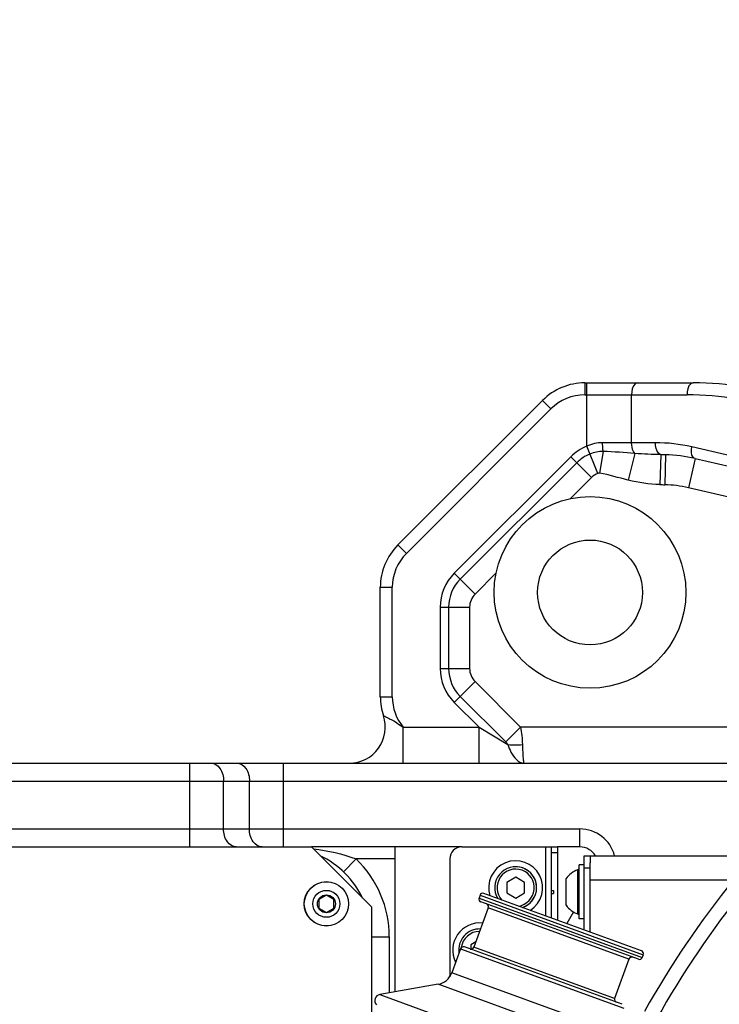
# Model space of a CAD drawing. Header units: millimetres. Extents: x 0 to 8410, y 0 to 5940.
# Tile 46 of 122: x 4469 to 4585, y 1911 to 2075. Entities that reach past the tile are written whole.
import ezdxf

# ---------------------------------------------------------------- set-up
doc = ezdxf.new("R2010")
doc.units = ezdxf.units.MM
doc.header["$LTSCALE"] = 462.55
doc.layers.get('0').update_dxf_attribs({"linetype": 'CONTINUOUS'})
for name, color, linetype in [('204102000021_DXF_DIMENSION', 7, 'CONTINUOUS'), ('304103000015DXF_CONTINUOUS_LINE', 7, 'CONTINUOUS'), ('304103000186DXF_CONTINUOUS_LINE', 7, 'CONTINUOUS'), ('304105000112DXF_CONTINUOUS_LINE', 7, 'CONTINUOUS'), ('304105000434DXF_CONTINUOUS_LINE', 7, 'CONTINUOUS'), ('304105000441DXF_CONTINUOUS_LINE', 7, 'CONTINUOUS'), ('304106000011DXF_CONTINUOUS_LINE', 7, 'CONTINUOUS'), ('501023000020DXF_CONTINUOUS_LINE', 7, 'CONTINUOUS'), ('501024000002DXF_CONTINUOUS_LINE', 7, 'CONTINUOUS'), ('504001000007DXF_CONTINUOUS_LINE', 7, 'CONTINUOUS'), ('604006000001DXF_CONTINUOUS_LINE', 7, 'CONTINUOUS')]:
    doc.layers.add(name, color=color, linetype=linetype)
doc.styles.get("Standard").update_dxf_attribs({"font": 'txt', "width": 0.7})
doc.dimstyles.new('DIMSTYLE_14', dxfattribs={"dimtxt": 65, "dimasz": 50, "dimexe": 1, "dimexo": 0, "dimgap": 3.25, "dimtad": 0, "dimtih": 1, "dimtoh": 1, "dimdec": 1, "dimdsep": 46, "dimtxsty": 'Standard', "dimblk": '_FILLED', "dimblk1": '_FILLED', "dimblk2": '_FILLED', "dimcen": 0.09, "dimclrt": 5, "dimazin": 2, "dimtp": 0.5, "dimtm": 0.5, "dimtfac": 1, "dimtdec": 65535, "dimtofl": 0, "dimtmove": 0, "dimatfit": 3, "dimldrblk": '_FILLED', "dimfxl": 0, "dimtolj": 1, "dimarcsym": 0})

# ---------------------------------------------------------------- blocks, each defined once
blk = doc.blocks.new('*D26')
at = {"layer": '204102000021_DXF_DIMENSION', "color": 2, "linetype": 'Continuous'}
for start, end in [(94.7914, 165), (0, 69.8438)]:
    blk.add_arc((4713.77, 1829.56), 554.1, start, end, dxfattribs=at)
for points in [[(4185.56, 2023.2), (4178.56, 1972.97), (4201.77, 2018.07)], [(5257.12, 1879.13), (5267.87, 1829.56), (5274.11, 1879.89)]]:
    blk.add_solid(points, dxfattribs=at)
blk = doc.blocks.new('_FILLED')
at = {"color": 0, "linetype": 'ByBlock'}
blk.add_solid([(0, 0), (-1, 0.17), (-1, -0.17)], dxfattribs=at)

msp = doc.modelspace()

# ---------------------------------------------------------------- linework, layer by layer
at = {"color": 2, "linetype": 'Continuous'}
msp.add_circle((4716.272, 1829.561), 351, dxfattribs=at)
at = {"layer": '304103000015DXF_CONTINUOUS_LINE', "color": 9, "linetype": 'Continuous'}
for p, q in [((4562.916, 2014.561), (4562.916, 2012.561)), ((4563.218, 2003.973), (4563.218, 2014.561)), ((4562.916, 2012.561), (4579.968, 2012.561)), ((4570.718, 2004.561), (4570.718, 2012.561)), ((4555.845, 2011.633), (4557.259, 2010.218)), ((4533.117, 1986.076), (4557.259, 2010.218)), ((4574.685, 2004.561), (4565.875, 2004.561)), ((4565.063, 1999.435), (4563.218, 2003.973)), ((4565.986, 2003.107), (4565.377, 1999.473)), ((4571.269, 2002.774), (4570.147, 1998.307)), ((4606.027, 1998.036), (4580.759, 2003.869)), ((4560.573, 2002.218), (4541.117, 1982.762)), ((4561.562, 2001.229), (4542.106, 1981.773)), ((4560.573, 2002.218), (4564.037, 1998.754)), ((4575.614, 2002.567), (4575.435, 1997.579)), ((4576.378, 2002.552), (4576.24, 1997.554)), ((4581.309, 2001.921), (4580.184, 1997.049)), ((4564.037, 1998.754), (4560.507, 1995.224)), ((4647.998, 1981.393), (4580.184, 1997.049)), ((4531.702, 1987.49), (4533.117, 1986.076)), ((4544.581, 1979.298), (4541.117, 1982.762)), ((4548.111, 1982.828), (4544.581, 1979.298)), ((4528.774, 1980.419), (4530.774, 1980.419)), ((4530.774, 1962.135), (4530.774, 1980.419)), ((4538.774, 1977.106), (4538.774, 1966.863)), ((4538.774, 1977.106), (4543.672, 1977.106)), ((4540.173, 1977.106), (4540.173, 1966.863)), ((4543.672, 1977.106), (4543.672, 1966.863)), ((4538.774, 1966.863), (4543.672, 1966.863)), ((4541.117, 1961.206), (4544.581, 1964.67)), ((4544.581, 1964.67), (4552.19, 1957.061)), ((4528.774, 1962.135), (4530.774, 1962.135)), ((4542.106, 1962.196), (4549.715, 1954.587)), ((4541.117, 1961.206), (4545.261, 1957.061)), ((4532.588, 1951.061), (4532.588, 1957.061)), ((4532.588, 1957.061), (4545.261, 1957.061)), ((4545.261, 1951.061), (4545.261, 1957.061)), ((4545.261, 1957.061), (4550.079, 1954.171)), ((4549.715, 1954.587), (4552.19, 1957.061)), ((4600.283, 1957.061), (4552.19, 1957.061)), ((4496.96, 1937.061), (4496.96, 1951.061)), ((4512.587, 1937.061), (4512.587, 1951.061)), ((4446.274, 1948.061), (4600.018, 1948.061)), ((4502.617, 1940.061), (4502.617, 1948.061)), ((4506.93, 1940.061), (4506.93, 1948.061)), ((4462.274, 1940.061), (4562.077, 1940.061)), ((4562.077, 1937.061), (4562.077, 1940.061)), ((4522.648, 1932.895), (4524.723, 1935.061)), ((4531.274, 1935.061), (4524.723, 1935.061)), ((4527.274, 1922.061), (4530.274, 1922.061)), ((4530.274, 1922.061), (4530.274, 1912.693))]:
    msp.add_line(p, q, dxfattribs=at)
at = {"layer": '304103000015DXF_CONTINUOUS_LINE', "color": 7, "linetype": 'Continuous'}
for p, q in [((4562.916, 2014.561), (4580.968, 2014.561)), ((4531.702, 1987.49), (4555.845, 2011.633)), ((4581.309, 2001.921), (4649.123, 1986.265)), ((4528.774, 1962.135), (4528.774, 1980.419)), ((4446.274, 1951.061), (4600.283, 1951.061)), ((4542.363, 1937.061), (4517.274, 1937.061)), ((4531.274, 1912.869), (4531.274, 1937.061)), ((4562.077, 1937.061), (4558.363, 1937.061)), ((4561.033, 1926.252), (4559.88, 1924.255))]:
    msp.add_line(p, q, dxfattribs=at)
at = {"layer": '304103000015DXF_CONTINUOUS_LINE', "color": 9, "linetype": 'Continuous'}
msp.add_lwpolyline([(4565.377, 1999.473), (4565.262, 1999.481), (4565.163, 1999.467), (4565.063, 1999.435)], dxfattribs=at)
at = {"layer": '304103000015DXF_CONTINUOUS_LINE', "color": 7, "linetype": 'Continuous'}
for radius in [16, 8.75]:
    msp.add_circle((4563.774, 1979.561), radius, dxfattribs=at)
for centre, radius, start, end in [((4562.916, 2004.561), 10, 90, 135), ((4580.968, 1964.561), 50, 80, 90), ((4575.685, 1977.561), 25, 77.00001, 88.41093), ((4538.774, 1980.419), 10, 135, 180), ((4538.774, 1962.135), 10, 180, 198.48761), ((4523.599, 1957.061), 6, 269.99773, 18.48833), ((4562.077, 1934.061), 3, 30, 90), ((4512.274, 1922.061), 15, 25.57201, 64.54011)]:
    msp.add_arc(centre, radius, start, end, dxfattribs=at)
at = {"layer": '304103000015DXF_CONTINUOUS_LINE', "color": 9, "linetype": 'Continuous'}
for centre, radius, start, end in [((4562.916, 2004.561), 8, 90, 135), ((4579.96, 1964.469), 48.093, 80.00965, 89.99035), ((4574.675, 1977.475), 27.086, 77.02083, 89.97917), ((4566.229, 1996.561), 8, 112.10853, 135), ((4566.229, 1996.561), 6.6, 112.10917, 135), ((4575.129, 1957.463), 45.106, 88.41242, 89.38383), ((4566.229, 1996.561), 3.101, 112.09113, 135), ((4578.998, 2097.179), 99.664, 267.95176, 268.41432), ((4575.685, 1977.561), 20, 77, 88.41093), ((4538.774, 1980.419), 8, 135, 180), ((4546.774, 1977.106), 8, 135, 180), ((4546.774, 1977.106), 6.6, 135, 180), ((4546.774, 1977.106), 3.101, 135, 180), ((4546.774, 1966.863), 8, 180, 225), ((4546.774, 1966.863), 6.6, 180, 225), ((4546.774, 1966.863), 3.101, 180, 225), ((4538.774, 1962.135), 8, 180, 219.36061), ((4562.077, 1934.061), 6, 14.63707, 90), ((4512.274, 1922.061), 18, 0, 46.23826)]:
    msp.add_arc(centre, radius, start, end, dxfattribs=at)
for points, knots in [([(4571.718, 2014.561), (4571.581, 2014.561), (4570.821, 2014.176), (4570.718, 2013.211), (4570.718, 2012.561)], [0, 0, 0, 0, 0.1745141, 1, 1, 1, 1]), ([(4580.968, 2014.561), (4580.83, 2014.561), (4580.07, 2014.176), (4579.968, 2013.211), (4579.968, 2012.561)], [0, 0, 0, 0, 0.1745141, 1, 1, 1, 1]), ([(4565.986, 2003.108), (4565.967, 2003.21), (4565.896, 2003.691), (4565.875, 2004.179), (4565.875, 2004.561)], [0, 0, 0, 0, 0.2131354, 1, 1, 1, 1]), ([(4571.269, 2002.774), (4571.179, 2002.866), (4570.819, 2003.396), (4570.718, 2004.058), (4570.718, 2004.561)], [0, 0, 0, 0, 0.2036894, 1, 1, 1, 1]), ([(4575.614, 2002.567), (4575.479, 2002.586), (4574.791, 2003.029), (4574.685, 2003.931), (4574.685, 2004.561)], [0, 0, 0, 0, 0.1772925, 1, 1, 1, 1]), ([(4581.309, 2001.921), (4581.188, 2001.949), (4580.588, 2002.425), (4580.659, 2003.292), (4580.759, 2003.869)], [0, 0, 0, 0, 0.175089, 1, 1, 1, 1]), ([(4529.29, 1958.964), (4529.213, 1959.088), (4530.101, 1958.533), (4530.796, 1958.327), (4531.931, 1957.5), (4532.588, 1957.061)], [0, 0, 0, 0, 0.1146152, 0.3788174, 1, 1, 1, 1]), ([(4550.079, 1954.171), (4550.207, 1953.729), (4550.657, 1952.46), (4551.8, 1951.064), (4552.745, 1951.061)], [0, 0, 0, 0, 0.3271246, 1, 1, 1, 1]), ([(4552.488, 1954.17), (4552.5, 1953.742), (4552.535, 1953.005), (4552.562, 1951.968), (4552.674, 1951.487), (4552.669, 1951.063), (4552.745, 1951.061)], [0, 0, 0, 0, 0.4109879, 0.7275672, 0.9278056, 1, 1, 1, 1]), ([(4500.495, 1951.061), (4501.075, 1951.061), (4502.336, 1950.169), (4502.617, 1948.798), (4502.617, 1948.061)], [0, 0, 0, 0, 0.4402325, 1, 1, 1, 1]), ([(4504.809, 1951.061), (4505.389, 1951.061), (4506.65, 1950.169), (4506.93, 1948.798), (4506.93, 1948.061)], [0, 0, 0, 0, 0.4402325, 1, 1, 1, 1]), ([(4504.738, 1937.061), (4504.159, 1937.061), (4502.897, 1937.954), (4502.617, 1939.325), (4502.617, 1940.061)], [0, 0, 0, 0, 0.4402325, 1, 1, 1, 1]), ([(4509.052, 1937.061), (4508.472, 1937.061), (4507.211, 1937.954), (4506.93, 1939.325), (4506.93, 1940.061)], [0, 0, 0, 0, 0.4402325, 1, 1, 1, 1])]:
    msp.add_open_spline(points, degree=3, knots=knots, dxfattribs=at)
for points in [[(4565.875, 2004.561), (4564.968, 2004.562), (4564.042, 2004.353), (4563.218, 2003.973)], [(4565.986, 2003.107), (4565.225, 2003.113), (4564.45, 2002.963), (4563.745, 2002.676)], [(4571.269, 2002.774), (4569.51, 2002.908), (4567.749, 2003.04), (4565.986, 2003.108)], [(4575.614, 2002.567), (4574.164, 2002.585), (4572.714, 2002.648), (4571.269, 2002.774)], [(4570.147, 1998.307), (4568.559, 1998.706), (4566.991, 1999.203), (4565.377, 1999.473)], [(4575.435, 1997.579), (4573.657, 1997.643), (4571.872, 1997.873), (4570.147, 1998.307)], [(4552.19, 1957.061), (4552.346, 1956.105), (4552.461, 1955.139), (4552.488, 1954.17)], [(4549.715, 1954.587), (4549.846, 1954.457), (4549.978, 1954.325), (4550.079, 1954.171)], [(4550.079, 1954.171), (4550.874, 1954.056), (4551.692, 1954.07), (4552.488, 1954.171)], [(4517.602, 1936.739), (4520.022, 1936.439), (4522.446, 1935.934), (4524.723, 1935.061)]]:
    msp.add_open_spline(points, degree=3, dxfattribs=at)
at = {"layer": '304103000186DXF_CONTINUOUS_LINE', "color": 7, "linetype": 'Continuous'}
for p, q in [((4563.774, 1935.561), (4590.613, 1935.561)), ((4563.774, 1922.837), (4563.774, 1934.39))]:
    msp.add_line(p, q, dxfattribs=at)
at = {"layer": '304103000186DXF_CONTINUOUS_LINE', "color": 9, "linetype": 'Continuous'}
msp.add_line((4563.774, 1931.561), (4587.696, 1931.561), dxfattribs=at)
for centre, radius, start, end in [((4715.163, 1829.496), 163.295, 141.31496, 150.63884), ((4715.118, 1829.493), 160.868, 141.30428, 150.63)]:
    msp.add_arc(centre, radius, start, end, dxfattribs=at)
at = {"layer": '304105000112DXF_CONTINUOUS_LINE', "color": 7, "linetype": 'Continuous'}
for p, q in [((4457.274, 1937.061), (4517.274, 1937.061)), ((4517.274, 1937.061), (4527.274, 1927.061)), ((4527.274, 1927.061), (4527.274, 1908.96))]:
    msp.add_line(p, q, dxfattribs=at)
at = {"layer": '304105000434DXF_CONTINUOUS_LINE', "color": 7, "linetype": 'Continuous'}
for p, q in [((4542.363, 1937.061), (4558.363, 1937.061)), ((4557.363, 1925.171), (4557.363, 1937.061)), ((4558.363, 1937.061), (4558.363, 1924.807)), ((4540.363, 1935.061), (4540.363, 1915.395)), ((4557.363, 1929.811), (4557.663, 1929.811)), ((4557.363, 1929.311), (4557.663, 1929.311)), ((4557.663, 1929.811), (4557.663, 1929.311))]:
    msp.add_line(p, q, dxfattribs=at)
at = {"layer": '304105000434DXF_CONTINUOUS_LINE', "color": 9, "linetype": 'Continuous'}
for p, q in [((4556.363, 1937.061), (4556.363, 1925.535)), ((4558.363, 1936.061), (4557.363, 1936.061))]:
    msp.add_line(p, q, dxfattribs=at)
at = {"layer": '304105000434DXF_CONTINUOUS_LINE', "color": 7, "linetype": 'Continuous'}
msp.add_arc((4542.363, 1935.061), 2, 90, 180, dxfattribs=at)
at = {"layer": '304105000441DXF_CONTINUOUS_LINE', "color": 7, "linetype": 'Continuous'}
for p, q in [((4562.774, 1923.201), (4562.774, 1935.561)), ((4562.774, 1935.561), (4563.774, 1935.561)), ((4563.774, 1935.561), (4563.774, 1934.405))]:
    msp.add_line(p, q, dxfattribs=at)
at = {"layer": '304105000441DXF_CONTINUOUS_LINE', "color": 9, "linetype": 'Continuous'}
msp.add_line((4562.774, 1933.561), (4563.774, 1933.561), dxfattribs=at)
at = {"layer": '304106000011DXF_CONTINUOUS_LINE', "color": 7, "linetype": 'Continuous'}
for p, q in [((4545.414, 1928.988), (4545.243, 1928.518)), ((4572.366, 1919.71), (4546.054, 1929.287)), ((4571.853, 1918.301), (4545.541, 1927.877)), ((4546.78, 1926.894), (4544.386, 1920.316)), ((4542.164, 1920.061), (4540.707, 1916.055)), ((4569.117, 1910.783), (4542.805, 1920.36)), ((4572.665, 1919.069), (4572.494, 1918.599)), ((4570.272, 1918.344), (4567.878, 1911.766)), ((4538.408, 1914.127), (4528.674, 1912.411))]:
    msp.add_line(p, q, dxfattribs=at)
at = {"layer": '304106000011DXF_CONTINUOUS_LINE', "color": 9, "linetype": 'Continuous'}
for p, q in [((4545.414, 1928.988), (4572.665, 1919.069)), ((4545.243, 1928.518), (4572.494, 1918.599)), ((4570.272, 1918.344), (4546.78, 1926.894)), ((4542.164, 1920.061), (4569.415, 1910.142)), ((4567.878, 1911.766), (4544.386, 1920.316)), ((4567.958, 1906.137), (4540.707, 1916.055)), ((4568.479, 1903.182), (4538.408, 1914.127)), ((4528.674, 1912.411), (4574.832, 1895.61))]:
    msp.add_line(p, q, dxfattribs=at)
at = {"layer": '304106000011DXF_CONTINUOUS_LINE', "color": 7, "linetype": 'Continuous'}
for centre, radius, start, end in [((4545.883, 1928.817), 0.5, 70, 160), ((4545.712, 1928.347), 0.5, 160, 250), ((4546.31, 1927.065), 0.5, 340, 70), ((4542.634, 1919.89), 0.5, 70, 160), ((4543.916, 1920.487), 0.5, 250, 340), ((4572.195, 1919.24), 0.5, 340, 70), ((4570.742, 1918.173), 0.5, 70, 160), ((4572.024, 1918.77), 0.5, 250, 340), ((4537.887, 1917.081), 3, 280, 340), ((4528.847, 1911.426), 1, 100, 225), ((4568.348, 1911.595), 0.5, 160, 250)]:
    msp.add_arc(centre, radius, start, end, dxfattribs=at)
at = {"layer": '501023000020DXF_CONTINUOUS_LINE', "color": 7, "linetype": 'Continuous'}
for p, q in [((4551.363, 1931.99), (4549.863, 1931.124)), ((4552.863, 1931.124), (4551.363, 1931.99)), ((4549.863, 1931.124), (4549.863, 1929.392)), ((4552.863, 1929.392), (4552.863, 1931.124)), ((4549.863, 1929.392), (4551.363, 1928.526)), ((4551.363, 1928.526), (4552.863, 1929.392)), ((4544.716, 1921.224), (4543.863, 1920.731)), ((4543.863, 1920.731), (4543.863, 1919.999))]:
    msp.add_line(p, q, dxfattribs=at)
for centre, start, end in [((4551.363, 1930.258), 288.74164, 211.23949), ((4545.363, 1919.865), 87.82636, 188.52717)]:
    msp.add_arc(centre, 3.5, start, end, dxfattribs=at)
at = {"layer": '501023000020DXF_CONTINUOUS_LINE', "color": 9, "linetype": 'Continuous'}
for centre, start, end in [((4551.363, 1930.258), 278.27985, 221.7219), ((4545.363, 1919.865), 90.24705, 172.95604)]:
    msp.add_arc(centre, 3.1, start, end, dxfattribs=at)
at = {"layer": '501024000002DXF_CONTINUOUS_LINE', "color": 9, "linetype": 'Continuous'}
msp.add_line((4561.695, 1933.253), (4561.695, 1925.87), dxfattribs=at)
at = {"layer": '501024000002DXF_CONTINUOUS_LINE', "color": 7, "linetype": 'Continuous'}
for p, q in [((4559.774, 1927.311), (4559.774, 1931.811)), ((4519.774, 1929.005), (4518.524, 1928.283)), ((4521.024, 1928.283), (4519.774, 1929.005)), ((4518.524, 1928.283), (4518.524, 1926.84)), ((4521.024, 1926.84), (4521.024, 1928.283)), ((4518.524, 1926.84), (4519.774, 1926.118)), ((4519.774, 1926.118), (4521.024, 1926.84))]:
    msp.add_line(p, q, dxfattribs=at)
for radius in [3.708, 2.25, 1.5]:
    msp.add_circle((4519.774, 1927.561), radius, dxfattribs=at)
at = {"layer": '501024000002DXF_CONTINUOUS_LINE', "color": 9, "linetype": 'Continuous'}
msp.add_circle((4519.774, 1927.561), 3.692, dxfattribs=at)
at = {"layer": '501024000002DXF_CONTINUOUS_LINE', "color": 7, "linetype": 'Continuous'}
for centre, radius, start, end in [((4563.647, 1928.65), 5, 112.97426, 140.77828), ((4561.774, 1933.069), 0.2, 0, 112.97426), ((4563.647, 1930.473), 5, 219.22172, 247.02574), ((4561.774, 1926.054), 0.2, 247.02574, 360)]:
    msp.add_arc(centre, radius, start, end, dxfattribs=at)
at = {"layer": '504001000007DXF_CONTINUOUS_LINE', "color": 7, "linetype": 'Continuous'}
for p, q in [((4561.974, 1925.061), (4561.974, 1934.061)), ((4562.774, 1934.061), (4561.974, 1934.061)), ((4562.774, 1925.061), (4561.974, 1925.061))]:
    msp.add_line(p, q, dxfattribs=at)
for centre, start, end in [((4551.363, 1930.258), 302.68222, 197.3632), ((4545.363, 1919.865), 83.80778, 206.83281)]:
    msp.add_arc(centre, 4.5, start, end, dxfattribs=at)
at = {"layer": '604006000001DXF_CONTINUOUS_LINE', "color": 7, "linetype": 'Continuous'}
for centre, start, end in [((4551.363, 1930.258), 288.72759, 95.34465), ((4545.363, 1919.865), 87.85781, 188.56539)]:
    msp.add_arc(centre, 3.5, start, end, dxfattribs=at)

# ---------------------------------------------------------------- dimensions: what is measured, and where the dimension line sits
at = {"layer": '204102000021_DXF_DIMENSION', "color": 2, "linetype": 'Continuous'}
dim = msp.add_angular_dim_2l(base=(4786.098, 2378.918), line1=((5262.329, 1829.561), (5267.87, 1829.561)), line2=((4183.909, 1971.538), (4178.557, 1972.972)), dimstyle='DIMSTYLE_14', dxfattribs=at)
dim.commit()
dim.dimension.update_dxf_attribs({"geometry": '*D26', "text_midpoint": (4699.991, 2346.418), "dimtype": 162})

doc.saveas('drawing.dxf')
